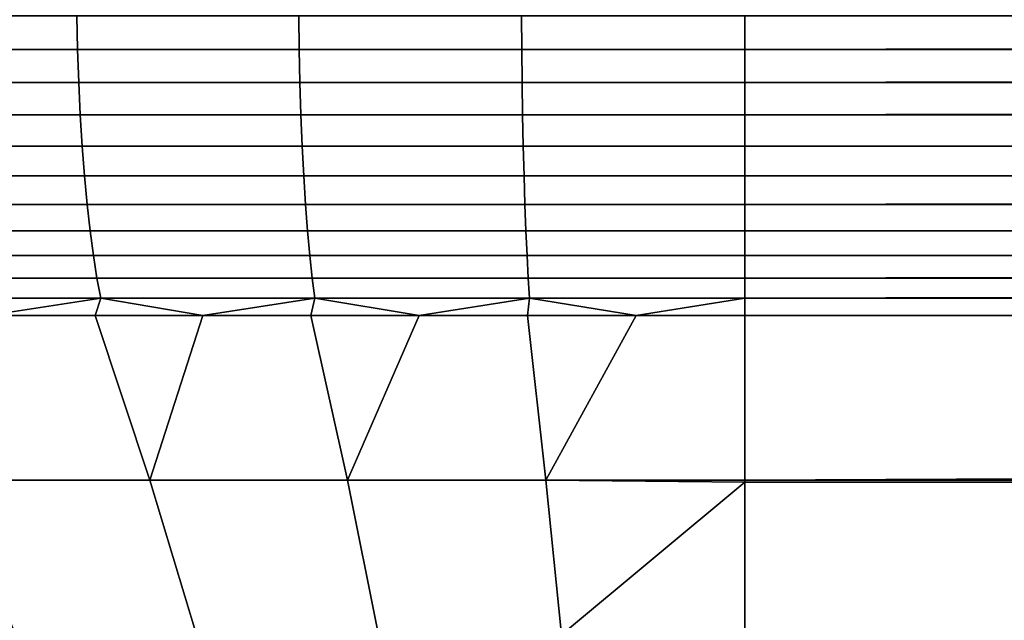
# Model space of a CAD drawing. Header units: metres. Extents: x -109 to 109, y -342 to 66.
# Tile 85 of 256: x -79.74 to -75.34, y -32.23 to -29.55. Entities that reach past the tile are written whole.
import ezdxf

# ---------------------------------------------------------------- set-up
doc = ezdxf.new("R2010")
doc.units = ezdxf.units.M
doc.layers.add('solid_K_24_62_16_000B91', color=7, linetype='CONTINUOUS')

msp = doc.modelspace()

# ---------------------------------------------------------------- linework, layer by layer
at = {"layer": 'solid_K_24_62_16_000B91'}
for points in [[(-23.682451, -29.48921, 20.996355), (-76.5, -29.529537, 20.993229), (-76.5, -29.680058, 20.972942), (-22.991364, -29.564562, 20.989727)], [(-80.469154, -29.680058, 20.593935), (-79.484764, -29.680058, 20.759468), (-79.487648, -29.529537, 20.779549), (-80.472992, -29.529537, 20.613853)], [(-79.484764, -29.680058, -20.759468), (-80.469154, -29.680058, -20.593935), (-80.472992, -29.529537, -20.613853), (-79.487648, -29.529537, -20.779549)], [(-79.484764, -29.680058, 20.759468), (-78.493607, -29.680058, 20.877975), (-78.495537, -29.529537, 20.89817), (-79.487648, -29.529537, 20.779549)], [(-78.493607, -29.680058, -20.877975), (-79.484764, -29.680058, -20.759468), (-79.487648, -29.529537, -20.779549), (-78.495537, -29.529537, -20.89817)], [(-78.493607, -29.680058, 20.877975), (-77.497932, -29.680058, 20.949188), (-77.498901, -29.529537, 20.96945), (-78.495537, -29.529537, 20.89817)], [(-77.497932, -29.680058, -20.949188), (-78.493607, -29.680058, -20.877975), (-78.495537, -29.529537, -20.89817), (-77.498901, -29.529537, -20.96945)], [(-77.497932, -29.680058, 20.949188), (-76.5, -29.680058, 20.972942), (-76.5, -29.529537, 20.993229), (-77.498901, -29.529537, 20.96945)], [(-76.5, -29.680058, -20.972942), (-77.497932, -29.680058, -20.949188), (-77.498901, -29.529537, -20.96945), (-76.5, -29.529537, -20.993229)], [(76.5, -29.529537, -20.993229), (76.5, -29.680058, -20.972942), (-76.5, -29.680058, -20.972942), (-76.5, -29.529537, -20.993229)], [(-22.708847, -29.594368, 20.98617), (-22.991364, -29.564562, 20.989727), (-76.5, -29.680058, 20.972942)], [(-22.14628, -29.652143, 20.977743), (-22.708847, -29.594368, 20.98617), (-76.5, -29.680058, 20.972942)], [(-80.462791, -29.828165, 20.560902), (-79.479973, -29.828165, 20.726171), (-79.484764, -29.680058, 20.759468), (-80.469154, -29.680058, 20.593935)], [(-79.479973, -29.828165, -20.726171), (-80.462791, -29.828165, -20.560902), (-80.469154, -29.680058, -20.593935), (-79.484764, -29.680058, -20.759468)], [(-79.479973, -29.828165, 20.726171), (-78.49041, -29.828165, 20.844488), (-78.493607, -29.680058, 20.877975), (-79.484764, -29.680058, 20.759468)], [(-78.49041, -29.828165, -20.844488), (-79.479973, -29.828165, -20.726171), (-79.484764, -29.680058, -20.759468), (-78.493607, -29.680058, -20.877975)], [(-78.49041, -29.828165, 20.844488), (-77.49633, -29.828165, 20.915586), (-77.497932, -29.680058, 20.949188), (-78.493607, -29.680058, 20.877975)], [(-77.49633, -29.828165, -20.915586), (-78.49041, -29.828165, -20.844488), (-78.493607, -29.680058, -20.877975), (-77.497932, -29.680058, -20.949188)], [(-77.49633, -29.828165, 20.915586), (-76.5, -29.828165, 20.939302), (-76.5, -29.680058, 20.972942), (-77.497932, -29.680058, 20.949188)], [(-76.5, -29.828165, -20.939302), (-77.49633, -29.828165, -20.915586), (-77.497932, -29.680058, -20.949188), (-76.5, -29.680058, -20.972942)], [(-22.14628, -29.652143, 20.977743), (-76.5, -29.680058, 20.972942), (-76.5, -29.828165, 20.939302), (-21.734188, -29.693094, 20.970535)], [(76.5, -29.680058, -20.972942), (76.5, -29.828165, -20.939302), (-76.5, -29.828165, -20.939302), (-76.5, -29.680058, -20.972942)], [(-21.291338, -29.735987, 20.961872), (-21.734188, -29.693094, 20.970535), (-76.5, -29.828165, 20.939302)], [(-20.767582, -29.785175, 20.950508), (-21.291338, -29.735987, 20.961872), (-76.5, -29.828165, 20.939302)], [(-20.430307, -29.81596, 20.942606), (-20.767582, -29.785175, 20.950508), (-76.5, -29.828165, 20.939302)], [(-20.430307, -29.81596, 20.942606), (-76.5, -29.828165, 20.939302), (-76.5, -29.972681, 20.892578), (-19.807299, -29.871006, 20.926931)], [(-80.453949, -29.972681, 20.515022), (-79.473328, -29.972681, 20.679922), (-79.479973, -29.828165, 20.726171), (-80.462791, -29.828165, 20.560902)], [(-79.473328, -29.972681, -20.679922), (-80.453949, -29.972681, -20.515022), (-80.462791, -29.828165, -20.560902), (-79.479973, -29.828165, -20.726171)], [(-79.473328, -29.972681, 20.679922), (-78.48597, -29.972681, 20.797976), (-78.49041, -29.828165, 20.844488), (-79.479973, -29.828165, 20.726171)], [(-78.48597, -29.972681, -20.797976), (-79.473328, -29.972681, -20.679922), (-79.479973, -29.828165, -20.726171), (-78.49041, -29.828165, -20.844488)], [(-78.48597, -29.972681, 20.797976), (-77.49411, -29.972681, 20.868914), (-77.49633, -29.828165, 20.915586), (-78.49041, -29.828165, 20.844488)], [(-77.49411, -29.972681, -20.868914), (-78.48597, -29.972681, -20.797976), (-78.49041, -29.828165, -20.844488), (-77.49633, -29.828165, -20.915586)], [(-77.49411, -29.972681, 20.868914), (-76.5, -29.972681, 20.892578), (-76.5, -29.828165, 20.939302), (-77.49633, -29.828165, 20.915586)], [(-76.5, -29.972681, -20.892578), (-77.49411, -29.972681, -20.868914), (-77.49633, -29.828165, -20.915586), (-76.5, -29.828165, -20.939302)], [(76.5, -29.828165, -20.939302), (76.5, -29.972681, -20.892578), (-76.5, -29.972681, -20.892578), (-76.5, -29.828165, -20.939302)], [(-19.566217, -29.89167, 20.920525), (-19.807299, -29.871006, 20.926931), (-76.5, -29.972681, 20.892578)], [(-18.826401, -29.953026, 20.89978), (-19.566217, -29.89167, 20.920525), (-76.5, -29.972681, 20.892578)], [(-80.442696, -30.11245, 20.456659), (-79.464867, -30.11245, 20.62109), (-79.473328, -29.972681, 20.679922), (-80.453949, -29.972681, 20.515022)], [(-79.464867, -30.11245, -20.62109), (-80.442696, -30.11245, -20.456659), (-80.453949, -29.972681, -20.515022), (-79.473328, -29.972681, -20.679922)], [(-79.464867, -30.11245, 20.62109), (-78.480316, -30.11245, 20.738808), (-78.48597, -29.972681, 20.797976), (-79.473328, -29.972681, 20.679922)], [(-78.480316, -30.11245, -20.738808), (-79.464867, -30.11245, -20.62109), (-79.473328, -29.972681, -20.679922), (-78.48597, -29.972681, -20.797976)], [(-78.480316, -30.11245, 20.738808), (-77.49128, -30.11245, 20.809546), (-77.49411, -29.972681, 20.868914), (-78.48597, -29.972681, 20.797976)], [(-77.49128, -30.11245, -20.809546), (-78.480316, -30.11245, -20.738808), (-78.48597, -29.972681, -20.797976), (-77.49411, -29.972681, -20.868914)], [(-77.49128, -30.11245, 20.809546), (-76.5, -30.11245, 20.833141), (-76.5, -29.972681, 20.892578), (-77.49411, -29.972681, 20.868914)], [(-76.5, -30.11245, -20.833141), (-77.49128, -30.11245, -20.809546), (-77.49411, -29.972681, -20.868914), (-76.5, -29.972681, -20.892578)], [(-18.69071, -29.963949, 20.895813), (-18.826401, -29.953026, 20.89978), (-76.5, -29.972681, 20.892578)], [(-18.69071, -29.963949, 20.895813), (-76.5, -29.972681, 20.892578), (-76.5, -30.11245, 20.833141), (-17.803246, -30.032919, 20.868767)], [(76.5, -29.972681, -20.892578), (76.5, -30.11245, -20.833141), (-76.5, -30.11245, -20.833141), (-76.5, -29.972681, -20.892578)], [(-17.784422, -30.03434, 20.868172), (-17.803246, -30.032919, 20.868767), (-76.5, -30.11245, 20.833141)], [(-16.924284, -30.0972, 20.840355), (-17.784422, -30.03434, 20.868172), (-76.5, -30.11245, 20.833141)], [(-80.429131, -30.246355, 20.386282), (-79.454666, -30.246355, 20.550146), (-79.464867, -30.11245, 20.62109), (-80.442696, -30.11245, 20.456659)], [(-79.454666, -30.246355, -20.550146), (-80.429131, -30.246355, -20.386282), (-80.442696, -30.11245, -20.456659), (-79.464867, -30.11245, -20.62109)], [(-79.454666, -30.246355, 20.550146), (-78.473503, -30.246355, 20.667459), (-78.480316, -30.11245, 20.738808), (-79.464867, -30.11245, 20.62109)], [(-78.473503, -30.246355, -20.667459), (-79.454666, -30.246355, -20.550146), (-79.464867, -30.11245, -20.62109), (-78.480316, -30.11245, -20.738808)], [(-78.473503, -30.246355, 20.667459), (-77.487869, -30.246355, 20.737953), (-77.49128, -30.11245, 20.809546), (-78.480316, -30.11245, 20.738808)], [(-77.487869, -30.246355, -20.737953), (-78.473503, -30.246355, -20.667459), (-78.480316, -30.11245, -20.738808), (-77.49128, -30.11245, -20.809546)], [(-77.487869, -30.246355, 20.737953), (-76.5, -30.246355, 20.761469), (-76.5, -30.11245, 20.833141), (-77.49128, -30.11245, 20.809546)], [(-76.5, -30.246355, -20.761469), (-77.487869, -30.246355, -20.737953), (-77.49128, -30.11245, -20.809546), (-76.5, -30.11245, -20.833141)], [(-16.924284, -30.0972, 20.840355), (-76.5, -30.11245, 20.833141), (-76.5, -30.246355, 20.761469), (-16.639973, -30.117161, 20.830875)], [(76.5, -30.11245, -20.833141), (76.5, -30.246355, -20.761469), (-76.5, -30.246355, -20.761469), (-76.5, -30.11245, -20.833141)], [(-16.017679, -30.159521, 20.809689), (-16.639973, -30.117161, 20.830875), (-76.5, -30.246355, 20.761469)], [(-15.356741, -30.202219, 20.786806), (-16.017679, -30.159521, 20.809689), (-76.5, -30.246355, 20.761469)], [(-15.120047, -30.217012, 20.778509), (-15.356741, -30.202219, 20.786806), (-76.5, -30.246355, 20.761469)], [(-80.413361, -30.373329, 20.304449), (-79.442802, -30.373329, 20.467655), (-79.454666, -30.246355, 20.550146), (-80.429131, -30.246355, 20.386282)], [(-79.442802, -30.373329, -20.467655), (-80.413361, -30.373329, -20.304449), (-80.429131, -30.246355, -20.386282), (-79.454666, -30.246355, -20.550146)], [(-79.442802, -30.373329, 20.467655), (-78.465584, -30.373329, 20.584497), (-78.473503, -30.246355, 20.667459), (-79.454666, -30.246355, 20.550146)], [(-78.465584, -30.373329, -20.584497), (-79.442802, -30.373329, -20.467655), (-79.454666, -30.246355, -20.550146), (-78.473503, -30.246355, -20.667459)], [(-78.465584, -30.373329, 20.584497), (-77.483902, -30.373329, 20.654707), (-77.487869, -30.246355, 20.737953), (-78.473503, -30.246355, 20.667459)], [(-77.483902, -30.373329, -20.654707), (-78.465584, -30.373329, -20.584497), (-78.473503, -30.246355, -20.667459), (-77.487869, -30.246355, -20.737953)], [(-77.483902, -30.373329, 20.654707), (-76.5, -30.373329, 20.678129), (-76.5, -30.246355, 20.761469), (-77.487869, -30.246355, 20.737953)], [(-76.5, -30.373329, -20.678129), (-77.483902, -30.373329, -20.654707), (-77.487869, -30.246355, -20.737953), (-76.5, -30.246355, -20.761469)], [(-14.654227, -30.24539, 20.762041), (-15.120047, -30.217012, 20.778509), (-76.5, -30.246355, 20.761469)], [(-14.654227, -30.24539, 20.762041), (-76.5, -30.246355, 20.761469), (-76.5, -30.373329, 20.678129), (-14.211198, -30.271425, 20.746279)], [(76.5, -30.246355, -20.761469), (76.5, -30.373329, -20.678129), (-76.5, -30.373329, -20.678129), (-76.5, -30.246355, -20.761469)], [(-13.927783, -30.287571, 20.736177), (-14.211198, -30.271425, 20.746279), (-76.5, -30.373329, 20.678129)], [(-13.298334, -30.322216, 20.71364), (-13.927783, -30.287571, 20.736177), (-76.5, -30.373329, 20.678129)], [(-13.17696, -30.328705, 20.709286), (-13.298334, -30.322216, 20.71364), (-76.5, -30.373329, 20.678129)], [(-12.416838, -30.367844, 20.682076), (-13.17696, -30.328705, 20.709286), (-76.5, -30.373329, 20.678129)], [(-80.395508, -30.492357, 20.211815), (-79.429382, -30.492357, 20.374277), (-79.442802, -30.373329, 20.467655), (-80.413361, -30.373329, 20.304449)], [(-79.429382, -30.492357, -20.374277), (-80.395508, -30.492357, -20.211815), (-80.413361, -30.373329, -20.304449), (-79.442802, -30.373329, -20.467655)], [(-79.429382, -30.492357, 20.374277), (-78.456612, -30.492357, 20.490585), (-78.465584, -30.373329, 20.584497), (-79.442802, -30.373329, 20.467655)], [(-78.456612, -30.492357, -20.490585), (-79.429382, -30.492357, -20.374277), (-79.442802, -30.373329, -20.467655), (-78.465584, -30.373329, -20.584497)], [(-78.456612, -30.492357, 20.490585), (-77.479416, -30.492357, 20.560476), (-77.483902, -30.373329, 20.654707), (-78.465584, -30.373329, 20.584497)], [(-77.479416, -30.492357, -20.560476), (-78.456612, -30.492357, -20.490585), (-78.465584, -30.373329, -20.584497), (-77.483902, -30.373329, -20.654707)], [(-77.479416, -30.492357, 20.560476), (-76.5, -30.492357, 20.58379), (-76.5, -30.373329, 20.678129), (-77.483902, -30.373329, 20.654707)], [(-76.5, -30.492357, -20.58379), (-77.479416, -30.492357, -20.560476), (-77.483902, -30.373329, -20.654707), (-76.5, -30.373329, -20.678129)], [(-12.379515, -30.369696, 20.680746), (-12.416838, -30.367844, 20.682076), (-76.5, -30.373329, 20.678129)], [(-12.379515, -30.369696, 20.680746), (-76.5, -30.373329, 20.678129), (-76.5, -30.492357, 20.58379), (-11.654901, -30.404488, 20.655081)], [(76.5, -30.373329, -20.678129), (76.5, -30.492357, -20.58379), (-76.5, -30.492357, -20.58379), (-76.5, -30.373329, -20.678129)], [(-11.454133, -30.413734, 20.648024), (-11.654901, -30.404488, 20.655081), (-76.5, -30.492357, 20.58379)], [(-10.897539, -30.438475, 20.628649), (-11.454133, -30.413734, 20.648024), (-76.5, -30.492357, 20.58379)], [(-10.519719, -30.454479, 20.615713), (-10.897539, -30.438475, 20.628649), (-76.5, -30.492357, 20.58379)], [(-9.58858, -30.49119, 20.584803), (-10.519719, -30.454479, 20.615713), (-76.5, -30.492357, 20.58379)], [(-80.375717, -30.602491, 20.109118), (-79.414497, -30.602491, 20.270754), (-79.429382, -30.492357, 20.374277), (-80.395508, -30.492357, 20.211815)], [(-79.414497, -30.602491, -20.270754), (-80.375717, -30.602491, -20.109118), (-80.395508, -30.492357, -20.211815), (-79.429382, -30.492357, -20.374277)], [(-79.414497, -30.602491, 20.270754), (-78.446671, -30.602491, 20.386473), (-78.456612, -30.492357, 20.490585), (-79.429382, -30.492357, 20.374277)], [(-78.446671, -30.602491, -20.386473), (-79.414497, -30.602491, -20.270754), (-79.429382, -30.492357, -20.374277), (-78.456612, -30.492357, -20.490585)], [(-78.446671, -30.602491, 20.386473), (-77.474442, -30.602491, 20.456007), (-77.479416, -30.492357, 20.560476), (-78.456612, -30.492357, 20.490585)], [(-77.474442, -30.602491, -20.456007), (-78.446671, -30.602491, -20.386473), (-78.456612, -30.492357, -20.490585), (-77.479416, -30.492357, -20.560476)], [(-77.474442, -30.602491, 20.456007), (-76.5, -30.602491, 20.479204), (-76.5, -30.492357, 20.58379), (-77.479416, -30.492357, 20.560476)], [(-76.5, -30.602491, -20.479204), (-77.474442, -30.602491, -20.456007), (-77.479416, -30.492357, -20.560476), (-76.5, -30.492357, -20.58379)], [(-9.58858, -30.49119, 20.584803), (-76.5, -30.492357, 20.58379), (-76.5, -30.602491, 20.479204), (-9.440826, -30.496689, 20.580017)], [(76.5, -30.492357, -20.58379), (76.5, -30.602491, -20.479204), (-76.5, -30.602491, -20.479204), (-76.5, -30.492357, -20.58379)], [(-8.639711, -30.524998, 20.554712), (-9.440826, -30.496689, 20.580017), (-76.5, -30.602491, 20.479204)], [(-8.075513, -30.543322, 20.53771), (-8.639711, -30.524998, 20.554712), (-76.5, -30.602491, 20.479204)], [(-7.69609, -30.554974, 20.526636), (-8.075513, -30.543322, 20.53771), (-76.5, -30.602491, 20.479204)], [(-6.803407, -30.580135, 20.501987), (-7.69609, -30.554974, 20.526636), (-76.5, -30.602491, 20.479204)], [(-80.354141, -30.70285, 19.997179), (-79.39827, -30.70285, 20.157917), (-79.414497, -30.602491, 20.270754), (-80.375717, -30.602491, 20.109118)], [(-79.39827, -30.70285, -20.157917), (-80.354141, -30.70285, -19.997179), (-80.375717, -30.602491, -20.109118), (-79.414497, -30.602491, -20.270754)], [(-79.39827, -30.70285, 20.157917), (-78.435837, -30.70285, 20.272989), (-78.446671, -30.602491, 20.386473), (-79.414497, -30.602491, 20.270754)], [(-78.435837, -30.70285, -20.272989), (-79.39827, -30.70285, -20.157917), (-79.414497, -30.602491, -20.270754), (-78.446671, -30.602491, -20.386473)], [(-78.435837, -30.70285, 20.272989), (-77.469017, -30.70285, 20.342138), (-77.474442, -30.602491, 20.456007), (-78.446671, -30.602491, 20.386473)], [(-77.469017, -30.70285, -20.342138), (-78.435837, -30.70285, -20.272989), (-78.446671, -30.602491, -20.386473), (-77.474442, -30.602491, -20.456007)], [(-77.469017, -30.70285, 20.342138), (-76.5, -30.70285, 20.365204), (-76.5, -30.602491, 20.479204), (-77.474442, -30.602491, 20.456007)], [(-76.5, -30.70285, -20.365204), (-77.469017, -30.70285, -20.342138), (-77.474442, -30.602491, -20.456007), (-76.5, -30.602491, -20.479204)], [(-6.752433, -30.581476, 20.500645), (-6.803407, -30.580135, 20.501987), (-76.5, -30.602491, 20.479204)], [(-6.752433, -30.581476, 20.500645), (-76.5, -30.602491, 20.479204), (-76.5, -30.70285, 20.365204), (-5.790701, -30.604906, 20.476692)], [(76.5, -30.602491, -20.479204), (76.5, -30.70285, -20.365204), (-76.5, -30.70285, -20.365204), (-76.5, -30.602491, -20.479204)], [(-5.623701, -30.608585, 20.472841), (-5.790701, -30.604906, 20.476692), (-76.5, -30.70285, 20.365204)], [(-4.792381, -30.625355, 20.45499), (-5.623701, -30.608585, 20.472841), (-76.5, -30.70285, 20.365204)], [(-3.846452, -30.641087, 20.437765), (-4.792381, -30.625355, 20.45499), (-76.5, -30.70285, 20.365204)], [(-3.533376, -30.645521, 20.432823), (-3.846452, -30.641087, 20.437765), (-76.5, -30.70285, 20.365204)], [(-2.876913, -30.653542, 20.423784), (-3.533376, -30.645521, 20.432823), (-76.5, -30.70285, 20.365204)], [(-1.918124, -30.662317, 20.413744), (-2.876913, -30.653542, 20.423784), (-76.5, -30.70285, 20.365204)], [(-1.711449, -30.663765, 20.412073), (-1.918124, -30.662317, 20.413744), (-76.5, -30.70285, 20.365204)], [(-0.947019, -30.667679, 20.407532), (-1.711449, -30.663765, 20.412073), (-76.5, -30.70285, 20.365204)], [(-0.947019, -30.667679, 20.407532), (-76.5, -30.70285, 20.365204), (-76.5, -30.792635, 20.242704), (0, -30.669477, 20.405432)], [(0, -30.669477, 20.405432), (-76.5, -30.792635, 20.242704), (76.5, -30.791794, 20.243967), (76.5, -30.70285, 20.365204)], [(-80.330956, -30.792635, 19.876892), (-79.380836, -30.792635, 20.036661), (-79.39827, -30.70285, 20.157917), (-80.354141, -30.70285, 19.997179)], [(-79.380836, -30.792635, -20.036661), (-80.330956, -30.792635, -19.876892), (-80.354141, -30.70285, -19.997179), (-79.39827, -30.70285, -20.157917)], [(-79.380836, -30.792635, 20.036661), (-78.424194, -30.792635, 20.151043), (-78.435837, -30.70285, 20.272989), (-79.39827, -30.70285, 20.157917)], [(-78.424194, -30.792635, -20.151043), (-79.380836, -30.792635, -20.036661), (-79.39827, -30.70285, -20.157917), (-78.435837, -30.70285, -20.272989)], [(-78.424194, -30.792635, 20.151043), (-77.463188, -30.792635, 20.219776), (-77.469017, -30.70285, 20.342138), (-78.435837, -30.70285, 20.272989)], [(-77.463188, -30.792635, -20.219776), (-78.424194, -30.792635, -20.151043), (-78.435837, -30.70285, -20.272989), (-77.469017, -30.70285, -20.342138)], [(-76.5, -30.70285, 20.365204), (-77.469017, -30.70285, 20.342138), (-77.463188, -30.792635, 20.219776), (-76.5, -30.792635, 20.242704)], [(-76.5, -30.792635, -20.242704), (-77.463188, -30.792635, -20.219776), (-77.469017, -30.70285, -20.342138), (-76.5, -30.70285, -20.365204)], [(76.5, -30.70285, -20.365204), (76.5, -30.792635, -20.242704), (-76.5, -30.792635, -20.242704), (-76.5, -30.70285, -20.365204)], [(-79.380836, -30.792635, -20.036661), (-79.886353, -30.870329, -19.827038), (-80.330956, -30.792635, -19.876892)], [(-79.380836, -30.792635, 20.036661), (-80.330956, -30.792635, 19.876892), (-79.886353, -30.870329, 19.827038), (-79.406273, -30.870329, 19.903074)], [(-79.380836, -30.792635, -20.036661), (-79.406273, -30.870329, -19.903074), (-79.886353, -30.870329, -19.827038)], [(-79.380836, -30.792635, -20.036661), (-78.924492, -30.870329, -19.967489), (-79.406273, -30.870329, -19.903074)], [(-79.380836, -30.792635, 20.036661), (-79.406273, -30.870329, 19.903074), (-78.924492, -30.870329, 19.967489)], [(-78.424194, -30.792635, -20.151043), (-78.924492, -30.870329, -19.967489), (-79.380836, -30.792635, -20.036661)], [(-78.424194, -30.792635, 20.151043), (-79.380836, -30.792635, 20.036661), (-78.924492, -30.870329, 19.967489), (-78.441292, -30.870329, 20.020245)], [(-78.424194, -30.792635, -20.151043), (-78.441292, -30.870329, -20.020245), (-78.924492, -30.870329, -19.967489)], [(-78.424194, -30.792635, -20.151043), (-77.956963, -30.870329, -20.061308), (-78.441292, -30.870329, -20.020245)], [(-78.424194, -30.792635, 20.151043), (-78.441292, -30.870329, 20.020245), (-77.956963, -30.870329, 20.061308)], [(-77.463188, -30.792635, -20.219776), (-77.956963, -30.870329, -20.061308), (-78.424194, -30.792635, -20.151043)], [(-77.463188, -30.792635, 20.219776), (-78.424194, -30.792635, 20.151043), (-77.956963, -30.870329, 20.061308), (-77.471779, -30.870329, 20.090654)], [(-77.463188, -30.792635, -20.219776), (-77.471779, -30.870329, -20.090654), (-77.956963, -30.870329, -20.061308)], [(-77.463188, -30.792635, -20.219776), (-76.986031, -30.870329, -20.108271), (-77.471779, -30.870329, -20.090654)], [(-77.463188, -30.792635, 20.219776), (-77.471779, -30.870329, 20.090654), (-76.986031, -30.870329, 20.108271)], [(-76.5, -30.792635, 20.242704), (-77.463188, -30.792635, 20.219776), (-76.986031, -30.870329, 20.108271), (-76.5, -30.870329, 20.114143)], [(-76.5, -30.792635, -20.242704), (-76.986031, -30.870329, -20.108271), (-77.463188, -30.792635, -20.219776)], [(-76.5, -30.792635, -20.242704), (-76.5, -30.870329, -20.114143), (-76.986031, -30.870329, -20.108271)], [(-76.5, -30.792635, 20.242704), (-76.5, -30.870329, 20.114143), (76.5, -30.870329, 20.114143), (76.5, -30.791794, 20.243967)], [(76.5, -30.792635, -20.242704), (76.5, -30.870329, -20.114143), (-76.5, -30.870329, -20.114143), (-76.5, -30.792635, -20.242704)], [(-79.161163, -31.607746, -18.508799), (-80.038834, -31.607746, -18.36121), (-79.886353, -30.870329, -19.827038), (-79.406273, -30.870329, -19.903074)], [(-80.038834, -31.607746, 18.36121), (-79.161163, -31.607746, 18.508799), (-79.406273, -30.870329, 19.903074), (-79.886353, -30.870329, 19.827038)], [(-79.161163, -31.607746, -18.508799), (-79.406273, -30.870329, -19.903074), (-78.924492, -30.870329, -19.967489)], [(-79.161163, -31.607746, 18.508799), (-78.924492, -30.870329, 19.967489), (-79.406273, -30.870329, 19.903074)], [(-78.277466, -31.607746, -18.614456), (-79.161163, -31.607746, -18.508799), (-78.924492, -30.870329, -19.967489), (-78.441292, -30.870329, -20.020245)], [(-79.161163, -31.607746, 18.508799), (-78.277466, -31.607746, 18.614456), (-78.441292, -30.870329, 20.020245), (-78.924492, -30.870329, 19.967489)], [(-78.277466, -31.607746, -18.614456), (-78.441292, -30.870329, -20.020245), (-77.956963, -30.870329, -20.061308)], [(-78.277466, -31.607746, 18.614456), (-77.956963, -30.870329, 20.061308), (-78.441292, -30.870329, 20.020245)], [(-77.38974, -31.607746, -18.677948), (-78.277466, -31.607746, -18.614456), (-77.956963, -30.870329, -20.061308), (-77.471779, -30.870329, -20.090654)], [(-78.277466, -31.607746, 18.614456), (-77.38974, -31.607746, 18.677948), (-77.471779, -30.870329, 20.090654), (-77.956963, -30.870329, 20.061308)], [(-77.38974, -31.607746, -18.677948), (-77.471779, -30.870329, -20.090654), (-76.986031, -30.870329, -20.108271)], [(-77.38974, -31.607746, 18.677948), (-76.986031, -30.870329, 20.108271), (-77.471779, -30.870329, 20.090654)], [(-76.986031, -30.870329, -20.108271), (-76.5, -30.870329, -20.114143), (-76.5, -31.607746, -18.699127), (-77.38974, -31.607746, -18.677948)], [(-77.38974, -31.607746, 18.677948), (-76.5, -31.607746, 18.699127), (-76.5, -30.870329, 20.114143), (-76.986031, -30.870329, 20.108271)], [(-76.5, -31.607746, -18.699127), (-76.5, -30.870329, -20.114143), (76.5, -30.870329, -20.114143), (76.5, -31.615644, -18.683233)], [(76.5, -31.615644, 18.683233), (76.5, -30.870329, 20.114143), (-76.5, -31.607746, 18.699127), (-76.5, -31.615644, 18.683233)], [(76.5, -30.870329, 20.114143), (-76.5, -30.870329, 20.114143), (-76.5, -31.607746, 18.699127)], [(-79.762589, -32.298836, 16.927929), (-78.95343, -32.298836, 17.063995), (-79.161163, -31.607746, 18.508799), (-80.038834, -31.607746, 18.36121)], [(-78.95343, -32.298836, -17.063995), (-79.762589, -32.298836, -16.927929), (-80.038834, -31.607746, -18.36121), (-79.161163, -31.607746, -18.508799)], [(-78.95343, -32.298836, 17.063995), (-78.138718, -32.298836, 17.161407), (-78.277466, -31.607746, 18.614456), (-79.161163, -31.607746, 18.508799)], [(-78.138718, -32.298836, -17.161407), (-78.95343, -32.298836, -17.063995), (-79.161163, -31.607746, -18.508799), (-78.277466, -31.607746, -18.614456)], [(-78.138718, -32.298836, 17.161407), (-77.32029, -32.298836, 17.219942), (-77.38974, -31.607746, 18.677948), (-78.277466, -31.607746, 18.614456)], [(-77.32029, -32.298836, -17.219942), (-78.138718, -32.298836, -17.161407), (-78.277466, -31.607746, -18.614456), (-77.38974, -31.607746, -18.677948)], [(-77.38974, -31.607746, -18.677948), (-76.5, -31.607746, -18.699127), (-76.5, -31.615644, -18.683233), (-77.32029, -32.298836, -17.219942)], [(-77.32029, -32.298836, 17.219942), (-76.5, -32.298836, 17.23947), (-76.5, -31.615644, 18.683233), (-77.38974, -31.607746, 18.677948)], [(-77.38974, -31.607746, 18.677948), (-76.5, -31.615644, 18.683233), (-76.5, -31.607746, 18.699127)], [(-77.32029, -32.298836, -17.219942), (-76.5, -31.615644, -18.683233), (-76.5, -32.298836, -17.23947)], [(76.5, -31.615644, -18.683233), (-76.5, -31.615644, -18.683233), (-76.5, -31.607746, -18.699127)], [(76.5, -31.615644, -18.683233), (76.5, -32.306114, -17.223284), (-76.5, -32.298836, -17.23947), (-76.5, -31.615644, -18.683233)], [(76.5, -32.306114, 17.223284), (76.5, -31.615644, 18.683233), (-76.5, -32.298836, 17.23947), (-76.5, -32.305454, 17.224754)], [(76.5, -31.615644, 18.683233), (-76.5, -31.615644, 18.683233), (-76.5, -32.298836, 17.23947)]]:
    msp.add_3dface(points, dxfattribs=at)

doc.saveas('drawing.dxf')
